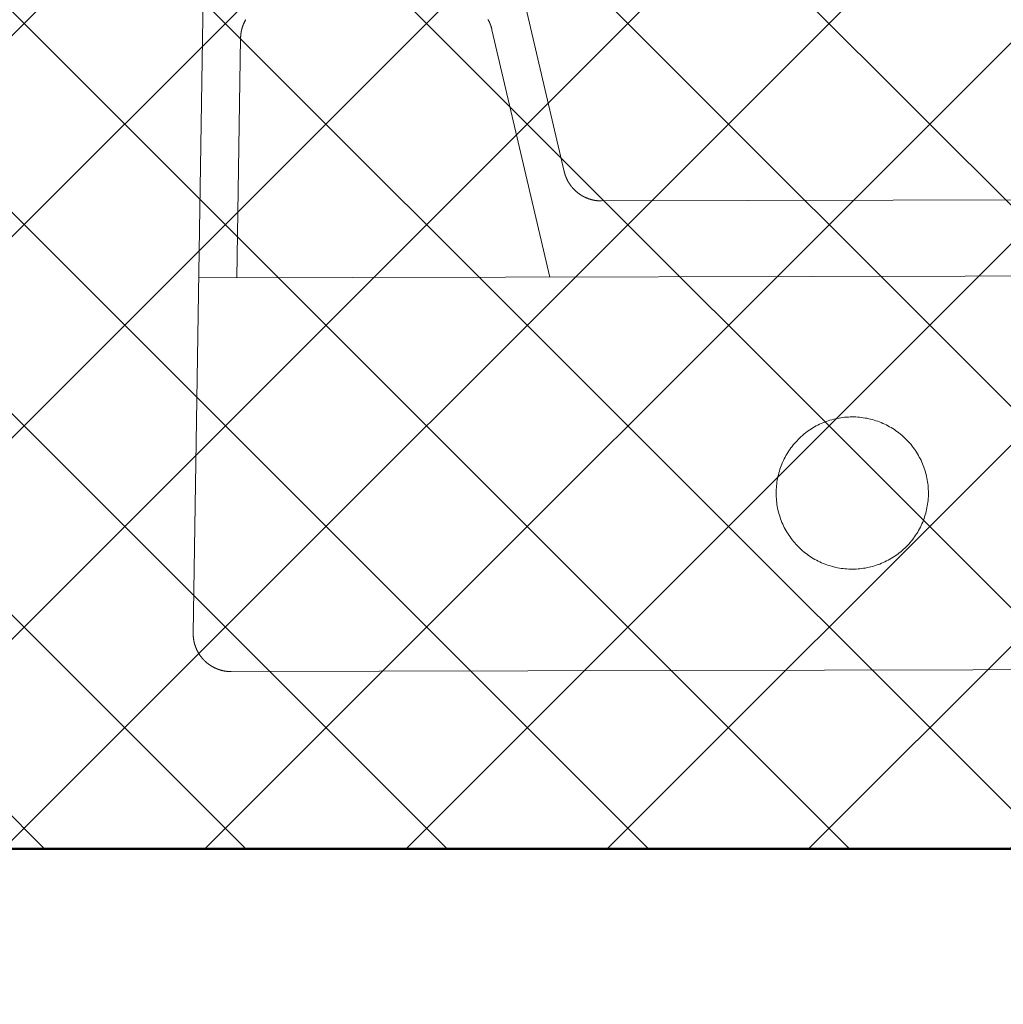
# Model space of a CAD drawing. Header units: metres. Extents: x 158874 to 185002, y -166493 to -154354.
# Tile 35 of 95: x 179751 to 179773, y -159020 to -158998. Entities that reach past the tile are written whole.
import ezdxf

# ---------------------------------------------------------------- set-up
doc = ezdxf.new("R2010")
doc.units = ezdxf.units.M
for name, color, linetype, lineweight in [('001_Dark_1 10', 7, 'Continuous', 0), ('gruba50', 7, 'Continuous', 50), ('wymiarowanie9', 1, 'Continuous', 9)]:
    doc.layers.add(name, color=color, linetype=linetype, lineweight=lineweight)

# ---------------------------------------------------------------- blocks, each defined once
blk = doc.blocks.new('umywalka')
at = {"layer": '001_Dark_1 10', "color": 1}
for points in [[(179529.168, -159288.545, 0), (179529.622, -159259.681, 0)], [(179537.446, -159278.249, 0), (179533.542, -159261.534, 0)], [(179530.34, -159274.861, 0), (179530.338, -159274.865, 0), (179530.335, -159274.87, 0), (179530.333, -159274.874, 0), (179530.33, -159274.879, 0), (179530.328, -159274.883, 0), (179530.325, -159274.888, 0), (179530.323, -159274.892, 0), (179530.321, -159274.897, 0), (179530.318, -159274.901, 0), (179530.316, -159274.906, 0), (179530.314, -159274.911, 0), (179530.311, -159274.915, 0), (179530.309, -159274.92, 0), (179530.307, -159274.924, 0), (179530.305, -159274.929, 0), (179530.302, -159274.934, 0), (179530.3, -159274.938, 0), (179530.298, -159274.943, 0), (179530.296, -159274.948, 0), (179530.294, -159274.953, 0), (179530.292, -159274.957, 0), (179530.29, -159274.962, 0), (179530.288, -159274.967, 0), (179530.286, -159274.972, 0), (179530.284, -159274.976, 0), (179530.283, -159274.981, 0), (179530.281, -159274.986, 0), (179530.279, -159274.991, 0), (179530.277, -159274.996, 0), (179530.275, -159275.001, 0), (179530.274, -159275.005, 0), (179530.272, -159275.01, 0), (179530.27, -159275.015, 0), (179530.269, -159275.02, 0), (179530.267, -159275.025, 0), (179530.265, -159275.03, 0), (179530.264, -159275.035, 0), (179530.262, -159275.04, 0), (179530.261, -159275.045, 0), (179530.26, -159275.05, 0), (179530.258, -159275.055, 0), (179530.257, -159275.06, 0), (179530.255, -159275.064, 0), (179530.254, -159275.069, 0), (179530.253, -159275.074, 0), (179530.251, -159275.079, 0), (179530.25, -159275.084, 0), (179530.249, -159275.089, 0), (179530.248, -159275.094, 0), (179530.247, -159275.099, 0), (179530.246, -159275.105, 0), (179530.244, -159275.11, 0), (179530.243, -159275.115, 0), (179530.242, -159275.12, 0), (179530.241, -159275.125, 0), (179530.24, -159275.13, 0), (179530.239, -159275.135, 0), (179530.239, -159275.14, 0), (179530.238, -159275.145, 0), (179530.237, -159275.15, 0), (179530.236, -159275.155, 0), (179530.235, -159275.16, 0), (179530.234, -159275.165, 0), (179530.234, -159275.17, 0), (179530.233, -159275.176, 0), (179530.232, -159275.181, 0), (179530.232, -159275.186, 0), (179530.231, -159275.191, 0), (179530.231, -159275.196, 0), (179530.23, -159275.201, 0), (179530.23, -159275.206, 0), (179530.229, -159275.211, 0), (179530.229, -159275.217, 0), (179530.228, -159275.222, 0), (179530.228, -159275.227, 0), (179530.228, -159275.232, 0), (179530.227, -159275.237, 0), (179530.227, -159275.242, 0), (179530.227, -159275.247, 0), (179530.226, -159275.252, 0), (179530.226, -159275.258, 0), (179530.226, -159275.263, 0), (179530.226, -159275.268, 0), (179530.226, -159275.273, 0)], [(179535.834, -159275.084, 0), (179535.833, -159275.08, 0), (179535.832, -159275.076, 0), (179535.831, -159275.071, 0), (179535.83, -159275.067, 0), (179535.829, -159275.063, 0), (179535.828, -159275.058, 0), (179535.827, -159275.054, 0), (179535.825, -159275.05, 0), (179535.824, -159275.046, 0), (179535.823, -159275.041, 0), (179535.822, -159275.037, 0), (179535.821, -159275.033, 0), (179535.819, -159275.028, 0), (179535.818, -159275.024, 0), (179535.817, -159275.02, 0), (179535.815, -159275.016, 0), (179535.814, -159275.011, 0), (179535.812, -159275.007, 0), (179535.811, -159275.003, 0), (179535.81, -159274.999, 0), (179535.808, -159274.995, 0), (179535.807, -159274.99, 0), (179535.805, -159274.986, 0), (179535.804, -159274.982, 0), (179535.802, -159274.978, 0), (179535.8, -159274.974, 0), (179535.799, -159274.97, 0), (179535.797, -159274.965, 0), (179535.795, -159274.961, 0), (179535.794, -159274.957, 0), (179535.792, -159274.953, 0), (179535.79, -159274.949, 0), (179535.789, -159274.945, 0), (179535.787, -159274.941, 0), (179535.785, -159274.937, 0), (179535.783, -159274.933, 0), (179535.782, -159274.928, 0), (179535.78, -159274.924, 0), (179535.778, -159274.92, 0), (179535.776, -159274.916, 0), (179535.774, -159274.912, 0), (179535.772, -159274.908, 0), (179535.77, -159274.904, 0), (179535.768, -159274.9, 0), (179535.766, -159274.896, 0), (179535.764, -159274.892, 0), (179535.762, -159274.888, 0), (179535.76, -159274.884, 0), (179535.758, -159274.88, 0), (179535.756, -159274.876, 0), (179535.754, -159274.873, 0), (179535.752, -159274.869, 0), (179535.749, -159274.865, 0), (179535.747, -159274.861, 0), (179535.745, -159274.857, 0)], [(179537.124, -159280.606, 0), (179535.834, -159275.084, 0)], [(179530.142, -159280.622, 0), (179530.226, -159275.273, 0)], [(179537.446, -159278.249, 0), (179537.447, -159278.253, 0), (179537.448, -159278.257, 0), (179537.449, -159278.262, 0), (179537.45, -159278.266, 0), (179537.451, -159278.27, 0), (179537.452, -159278.275, 0), (179537.453, -159278.279, 0), (179537.454, -159278.283, 0), (179537.456, -159278.288, 0), (179537.457, -159278.292, 0), (179537.458, -159278.296, 0), (179537.459, -159278.3, 0), (179537.461, -159278.305, 0), (179537.462, -159278.309, 0), (179537.463, -159278.313, 0), (179537.465, -159278.317, 0), (179537.466, -159278.322, 0), (179537.467, -159278.326, 0), (179537.469, -159278.33, 0), (179537.47, -159278.334, 0), (179537.472, -159278.338, 0), (179537.473, -159278.343, 0), (179537.475, -159278.347, 0), (179537.476, -159278.351, 0), (179537.478, -159278.355, 0), (179537.48, -159278.359, 0), (179537.481, -159278.364, 0), (179537.483, -159278.368, 0), (179537.484, -159278.372, 0), (179537.486, -159278.376, 0), (179537.488, -159278.38, 0), (179537.489, -159278.384, 0), (179537.491, -159278.388, 0), (179537.493, -159278.392, 0), (179537.495, -159278.396, 0), (179537.497, -159278.401, 0), (179537.498, -159278.405, 0), (179537.5, -159278.409, 0), (179537.502, -159278.413, 0), (179537.504, -159278.417, 0), (179537.506, -159278.421, 0), (179537.508, -159278.425, 0), (179537.51, -159278.429, 0), (179537.512, -159278.433, 0), (179537.514, -159278.437, 0), (179537.516, -159278.441, 0), (179537.518, -159278.445, 0), (179537.52, -159278.449, 0), (179537.522, -159278.453, 0), (179537.524, -159278.457, 0), (179537.526, -159278.461, 0), (179537.528, -159278.464, 0), (179537.53, -159278.468, 0), (179537.533, -159278.472, 0), (179537.535, -159278.476, 0), (179537.537, -159278.48, 0), (179537.539, -159278.484, 0), (179537.541, -159278.488, 0), (179537.544, -159278.492, 0), (179537.546, -159278.495, 0), (179537.548, -159278.499, 0), (179537.551, -159278.503, 0), (179537.553, -159278.507, 0), (179537.555, -159278.51, 0), (179537.558, -159278.514, 0), (179537.56, -159278.518, 0), (179537.563, -159278.522, 0), (179537.565, -159278.525, 0), (179537.568, -159278.529, 0), (179537.57, -159278.533, 0), (179537.573, -159278.537, 0), (179537.575, -159278.54, 0), (179537.578, -159278.544, 0), (179537.58, -159278.547, 0), (179537.583, -159278.551, 0), (179537.586, -159278.555, 0), (179537.588, -159278.558, 0), (179537.591, -159278.562, 0), (179537.593, -159278.565, 0), (179537.596, -159278.569, 0), (179537.599, -159278.573, 0), (179537.602, -159278.576, 0), (179537.604, -159278.58, 0), (179537.607, -159278.583, 0), (179537.61, -159278.587, 0), (179537.613, -159278.59, 0), (179537.615, -159278.594, 0), (179537.618, -159278.597, 0), (179537.621, -159278.6, 0), (179537.624, -159278.604, 0), (179537.627, -159278.607, 0), (179537.63, -159278.611, 0), (179537.633, -159278.614, 0), (179537.636, -159278.617, 0), (179537.639, -159278.621, 0), (179537.642, -159278.624, 0), (179537.645, -159278.627, 0), (179537.648, -159278.631, 0), (179537.651, -159278.634, 0), (179537.654, -159278.637, 0), (179537.657, -159278.64, 0), (179537.66, -159278.644, 0), (179537.663, -159278.647, 0), (179537.666, -159278.65, 0), (179537.669, -159278.653, 0), (179537.672, -159278.656, 0), (179537.675, -159278.659, 0), (179537.679, -159278.663, 0), (179537.682, -159278.666, 0), (179537.685, -159278.669, 0), (179537.688, -159278.672, 0), (179537.691, -159278.675, 0), (179537.695, -159278.678, 0), (179537.698, -159278.681, 0), (179537.701, -159278.684, 0), (179537.705, -159278.687, 0), (179537.708, -159278.69, 0), (179537.711, -159278.693, 0), (179537.715, -159278.696, 0), (179537.718, -159278.699, 0), (179537.721, -159278.702, 0), (179537.725, -159278.705, 0), (179537.728, -159278.707, 0), (179537.732, -159278.71, 0), (179537.735, -159278.713, 0), (179537.739, -159278.716, 0), (179537.742, -159278.719, 0), (179537.745, -159278.721, 0), (179537.749, -159278.724, 0), (179537.753, -159278.727, 0), (179537.756, -159278.73, 0), (179537.76, -159278.732, 0), (179537.763, -159278.735, 0), (179537.767, -159278.738, 0), (179537.77, -159278.74, 0), (179537.774, -159278.743, 0), (179537.778, -159278.746, 0), (179537.781, -159278.748, 0), (179537.785, -159278.751, 0), (179537.788, -159278.753, 0), (179537.792, -159278.756, 0), (179537.796, -159278.758, 0), (179537.8, -159278.761, 0), (179537.803, -159278.763, 0), (179537.807, -159278.766, 0), (179537.811, -159278.768, 0), (179537.814, -159278.771, 0), (179537.818, -159278.773, 0), (179537.822, -159278.775, 0), (179537.826, -159278.778, 0), (179537.83, -159278.78, 0), (179537.833, -159278.782, 0), (179537.837, -159278.785, 0), (179537.841, -159278.787, 0), (179537.845, -159278.789, 0), (179537.849, -159278.791, 0), (179537.853, -159278.794, 0), (179537.856, -159278.796, 0), (179537.86, -159278.798, 0), (179537.864, -159278.8, 0), (179537.868, -159278.802, 0), (179537.872, -159278.804, 0), (179537.876, -159278.807, 0), (179537.88, -159278.809, 0), (179537.884, -159278.811, 0), (179537.888, -159278.813, 0), (179537.892, -159278.815, 0), (179537.896, -159278.817, 0), (179537.9, -159278.819, 0), (179537.904, -159278.821, 0), (179537.908, -159278.823, 0), (179537.912, -159278.824, 0), (179537.916, -159278.826, 0), (179537.92, -159278.828, 0), (179537.924, -159278.83, 0), (179537.928, -159278.832, 0), (179537.932, -159278.834, 0), (179537.936, -159278.835, 0), (179537.94, -159278.837, 0), (179537.945, -159278.839, 0), (179537.949, -159278.841, 0), (179537.953, -159278.842, 0), (179537.957, -159278.844, 0), (179537.961, -159278.846, 0), (179537.965, -159278.847, 0), (179537.969, -159278.849, 0), (179537.974, -159278.85, 0), (179537.978, -159278.852, 0), (179537.982, -159278.854, 0), (179537.986, -159278.855, 0), (179537.99, -159278.857, 0), (179537.994, -159278.858, 0), (179537.999, -159278.859, 0), (179538.003, -159278.861, 0), (179538.007, -159278.862, 0), (179538.011, -159278.864, 0), (179538.016, -159278.865, 0), (179538.02, -159278.866, 0), (179538.024, -159278.868, 0), (179538.028, -159278.869, 0), (179538.033, -159278.87, 0), (179538.037, -159278.871, 0), (179538.041, -159278.873, 0), (179538.046, -159278.874, 0), (179538.05, -159278.875, 0), (179538.054, -159278.876, 0), (179538.058, -159278.877, 0), (179538.063, -159278.878, 0), (179538.067, -159278.88, 0), (179538.071, -159278.881, 0), (179538.076, -159278.882, 0), (179538.08, -159278.883, 0), (179538.084, -159278.884, 0), (179538.089, -159278.885, 0), (179538.093, -159278.886, 0), (179538.097, -159278.887, 0), (179538.102, -159278.887, 0), (179538.106, -159278.888, 0), (179538.111, -159278.889, 0), (179538.115, -159278.89, 0), (179538.119, -159278.891, 0), (179538.124, -159278.892, 0), (179538.128, -159278.892, 0), (179538.133, -159278.893, 0), (179538.137, -159278.894, 0), (179538.141, -159278.895, 0), (179538.146, -159278.895, 0), (179538.15, -159278.896, 0), (179538.155, -159278.897, 0), (179538.159, -159278.897, 0), (179538.163, -159278.898, 0), (179538.168, -159278.898, 0), (179538.172, -159278.899, 0), (179538.177, -159278.899, 0), (179538.181, -159278.9, 0), (179538.186, -159278.9, 0), (179538.19, -159278.901, 0), (179538.194, -159278.901, 0), (179538.199, -159278.902, 0), (179538.203, -159278.902, 0), (179538.208, -159278.902, 0), (179538.212, -159278.903, 0), (179538.217, -159278.903, 0), (179538.221, -159278.903, 0), (179538.226, -159278.904, 0), (179538.23, -159278.904, 0), (179538.234, -159278.904, 0), (179538.239, -159278.904, 0), (179538.243, -159278.904, 0), (179538.248, -159278.904, 0), (179538.252, -159278.905, 0), (179538.257, -159278.905, 0), (179538.261, -159278.905, 0), (179538.266, -159278.905, 0), (179538.27, -159278.905, 0), (179538.275, -159278.905, 0)], [(179538.275, -159278.905, 0), (179561.063, -159278.853, 0)], [(179529.292, -159280.624, 0), (179570.327, -159280.531, 0)], [(179545.571, -159285.419, 0), (179545.57, -159285.378, 0), (179545.568, -159285.336, 0), (179545.566, -159285.294, 0), (179545.562, -159285.253, 0), (179545.557, -159285.211, 0), (179545.552, -159285.17, 0), (179545.545, -159285.129, 0), (179545.537, -159285.088, 0), (179545.529, -159285.047, 0), (179545.519, -159285.007, 0), (179545.508, -159284.966, 0), (179545.496, -159284.926, 0), (179545.484, -159284.887, 0), (179545.47, -159284.847, 0), (179545.455, -159284.808, 0), (179545.44, -159284.77, 0), (179545.423, -159284.731, 0), (179545.406, -159284.693, 0), (179545.388, -159284.656, 0), (179545.368, -159284.619, 0), (179545.348, -159284.583, 0), (179545.327, -159284.547, 0), (179545.305, -159284.511, 0), (179545.282, -159284.476, 0), (179545.259, -159284.442, 0), (179545.234, -159284.408, 0), (179545.209, -159284.375, 0), (179545.183, -159284.343, 0), (179545.156, -159284.311, 0), (179545.128, -159284.28, 0), (179545.1, -159284.249, 0), (179545.07, -159284.219, 0), (179545.04, -159284.19, 0), (179545.01, -159284.162, 0), (179544.979, -159284.134, 0), (179544.947, -159284.108, 0), (179544.914, -159284.082, 0), (179544.881, -159284.057, 0), (179544.847, -159284.032, 0), (179544.812, -159284.009, 0), (179544.777, -159283.986, 0), (179544.742, -159283.964, 0), (179544.706, -159283.943, 0), (179544.669, -159283.923, 0), (179544.632, -159283.904, 0), (179544.595, -159283.886, 0), (179544.557, -159283.869, 0), (179544.518, -159283.852, 0), (179544.48, -159283.837, 0), (179544.441, -159283.823, 0), (179544.401, -159283.809, 0), (179544.361, -159283.797, 0), (179544.321, -159283.785, 0), (179544.281, -159283.775, 0), (179544.24, -159283.765, 0), (179544.2, -159283.756, 0), (179544.159, -159283.749, 0), (179544.117, -159283.742, 0), (179544.076, -159283.737, 0), (179544.035, -159283.732, 0), (179543.993, -159283.729, 0), (179543.951, -159283.726, 0), (179543.91, -159283.725, 0), (179543.868, -159283.725, 0), (179543.826, -159283.725, 0), (179543.785, -159283.727, 0), (179543.743, -159283.729, 0), (179543.702, -159283.733, 0), (179543.66, -159283.738, 0), (179543.619, -159283.744, 0), (179543.578, -159283.75, 0), (179543.537, -159283.758, 0), (179543.496, -159283.767, 0), (179543.456, -159283.776, 0), (179543.415, -159283.787, 0), (179543.375, -159283.799, 0), (179543.335, -159283.811, 0), (179543.296, -159283.825, 0), (179543.257, -159283.84, 0), (179543.218, -159283.855, 0), (179543.18, -159283.872, 0), (179543.142, -159283.889, 0), (179543.105, -159283.908, 0), (179543.068, -159283.927, 0), (179543.031, -159283.947, 0), (179542.995, -159283.968, 0), (179542.96, -159283.99, 0), (179542.925, -159284.013, 0), (179542.891, -159284.037, 0), (179542.857, -159284.061, 0), (179542.824, -159284.086, 0), (179542.791, -159284.113, 0), (179542.76, -159284.139, 0), (179542.728, -159284.167, 0), (179542.698, -159284.196, 0), (179542.668, -159284.225, 0), (179542.639, -159284.255, 0), (179542.611, -159284.285, 0), (179542.583, -159284.317, 0), (179542.556, -159284.349, 0), (179542.53, -159284.381, 0), (179542.505, -159284.414, 0), (179542.481, -159284.448, 0), (179542.457, -159284.483, 0), (179542.435, -159284.518, 0), (179542.413, -159284.553, 0), (179542.392, -159284.589, 0), (179542.372, -159284.626, 0), (179542.353, -159284.663, 0), (179542.335, -159284.7, 0), (179542.317, -159284.738, 0), (179542.301, -159284.777, 0), (179542.286, -159284.815, 0), (179542.271, -159284.855, 0), (179542.258, -159284.894, 0), (179542.245, -159284.934, 0), (179542.234, -159284.974, 0), (179542.223, -159285.014, 0), (179542.214, -159285.055, 0), (179542.205, -159285.096, 0), (179542.198, -159285.137, 0), (179542.191, -159285.178, 0), (179542.186, -159285.219, 0), (179542.181, -159285.261, 0), (179542.178, -159285.302, 0), (179542.175, -159285.344, 0), (179542.174, -159285.385, 0), (179542.173, -159285.427, 0), (179542.174, -159285.469, 0), (179542.176, -159285.51, 0), (179542.178, -159285.552, 0), (179542.182, -159285.594, 0), (179542.187, -159285.635, 0), (179542.192, -159285.676, 0), (179542.199, -159285.717, 0), (179542.207, -159285.758, 0), (179542.215, -159285.799, 0), (179542.225, -159285.84, 0), (179542.236, -159285.88, 0), (179542.248, -159285.92, 0), (179542.26, -159285.96, 0), (179542.274, -159285.999, 0), (179542.289, -159286.038, 0), (179542.304, -159286.077, 0), (179542.321, -159286.115, 0), (179542.338, -159286.153, 0), (179542.356, -159286.19, 0), (179542.376, -159286.227, 0), (179542.396, -159286.264, 0), (179542.417, -159286.3, 0), (179542.439, -159286.335, 0), (179542.462, -159286.37, 0), (179542.485, -159286.404, 0), (179542.51, -159286.438, 0), (179542.535, -159286.471, 0), (179542.561, -159286.504, 0), (179542.588, -159286.536, 0), (179542.616, -159286.567, 0), (179542.644, -159286.597, 0), (179542.674, -159286.627, 0), (179542.703, -159286.656, 0), (179542.734, -159286.684, 0), (179542.765, -159286.712, 0), (179542.797, -159286.739, 0), (179542.83, -159286.765, 0), (179542.863, -159286.79, 0), (179542.897, -159286.814, 0), (179542.931, -159286.838, 0), (179542.966, -159286.86, 0), (179543.002, -159286.882, 0), (179543.038, -159286.903, 0), (179543.075, -159286.923, 0), (179543.112, -159286.942, 0), (179543.149, -159286.96, 0), (179543.187, -159286.978, 0), (179543.225, -159286.994, 0), (179543.264, -159287.009, 0), (179543.303, -159287.024, 0), (179543.343, -159287.037, 0), (179543.383, -159287.05, 0), (179543.423, -159287.061, 0), (179543.463, -159287.072, 0), (179543.504, -159287.081, 0), (179543.544, -159287.09, 0), (179543.585, -159287.098, 0), (179543.627, -159287.104, 0), (179543.668, -159287.11, 0), (179543.709, -159287.114, 0), (179543.751, -159287.118, 0), (179543.792, -159287.12, 0), (179543.834, -159287.121, 0), (179543.876, -159287.122, 0), (179543.917, -159287.121, 0), (179543.959, -159287.12, 0), (179544.001, -159287.117, 0), (179544.042, -159287.113, 0), (179544.084, -159287.109, 0), (179544.125, -159287.103, 0), (179544.166, -159287.096, 0), (179544.207, -159287.088, 0), (179544.248, -159287.08, 0), (179544.288, -159287.07, 0), (179544.329, -159287.059, 0), (179544.369, -159287.048, 0), (179544.408, -159287.035, 0), (179544.448, -159287.021, 0), (179544.487, -159287.007, 0), (179544.526, -159286.991, 0), (179544.564, -159286.975, 0), (179544.602, -159286.957, 0), (179544.639, -159286.939, 0), (179544.676, -159286.919, 0), (179544.713, -159286.899, 0), (179544.749, -159286.878, 0), (179544.784, -159286.856, 0), (179544.819, -159286.833, 0), (179544.853, -159286.81, 0), (179544.887, -159286.785, 0), (179544.92, -159286.76, 0), (179544.953, -159286.734, 0), (179544.984, -159286.707, 0), (179545.016, -159286.679, 0), (179545.046, -159286.651, 0), (179545.076, -159286.622, 0), (179545.105, -159286.592, 0), (179545.133, -159286.561, 0), (179545.161, -159286.53, 0), (179545.187, -159286.498, 0), (179545.213, -159286.465, 0), (179545.239, -159286.432, 0), (179545.263, -159286.398, 0), (179545.286, -159286.364, 0), (179545.309, -159286.329, 0), (179545.331, -159286.293, 0), (179545.352, -159286.257, 0), (179545.372, -159286.221, 0), (179545.391, -159286.184, 0), (179545.409, -159286.146, 0), (179545.426, -159286.108, 0), (179545.443, -159286.07, 0), (179545.458, -159286.031, 0), (179545.473, -159285.992, 0), (179545.486, -159285.952, 0), (179545.499, -159285.913, 0), (179545.51, -159285.873, 0), (179545.521, -159285.832, 0), (179545.53, -159285.792, 0), (179545.539, -159285.751, 0), (179545.546, -159285.71, 0), (179545.553, -159285.669, 0), (179545.558, -159285.627, 0), (179545.563, -159285.586, 0), (179545.566, -159285.544, 0), (179545.569, -159285.503, 0), (179545.57, -159285.461, 0), (179545.571, -159285.419, 0)], [(179529.168, -159288.545, 0), (179529.168, -159288.551, 0), (179529.168, -159288.556, 0), (179529.168, -159288.561, 0), (179529.168, -159288.566, 0), (179529.168, -159288.572, 0), (179529.168, -159288.577, 0), (179529.168, -159288.582, 0), (179529.168, -159288.587, 0), (179529.168, -159288.593, 0), (179529.169, -159288.598, 0), (179529.169, -159288.603, 0), (179529.169, -159288.609, 0), (179529.169, -159288.614, 0), (179529.17, -159288.619, 0), (179529.17, -159288.624, 0), (179529.171, -159288.63, 0), (179529.171, -159288.635, 0), (179529.172, -159288.64, 0), (179529.172, -159288.645, 0), (179529.173, -159288.651, 0), (179529.173, -159288.656, 0), (179529.174, -159288.661, 0), (179529.174, -159288.666, 0), (179529.175, -159288.672, 0), (179529.176, -159288.677, 0), (179529.177, -159288.682, 0), (179529.177, -159288.687, 0), (179529.178, -159288.692, 0), (179529.179, -159288.698, 0), (179529.18, -159288.703, 0), (179529.181, -159288.708, 0), (179529.182, -159288.713, 0), (179529.183, -159288.718, 0), (179529.184, -159288.723, 0), (179529.185, -159288.729, 0), (179529.186, -159288.734, 0), (179529.187, -159288.739, 0), (179529.188, -159288.744, 0), (179529.189, -159288.749, 0), (179529.19, -159288.754, 0), (179529.192, -159288.76, 0), (179529.193, -159288.765, 0), (179529.194, -159288.77, 0), (179529.196, -159288.775, 0), (179529.197, -159288.78, 0), (179529.198, -159288.785, 0), (179529.2, -159288.79, 0), (179529.201, -159288.795, 0), (179529.203, -159288.8, 0), (179529.204, -159288.805, 0), (179529.206, -159288.81, 0), (179529.207, -159288.815, 0), (179529.209, -159288.82, 0), (179529.211, -159288.825, 0), (179529.212, -159288.83, 0), (179529.214, -159288.835, 0), (179529.216, -159288.84, 0), (179529.217, -159288.845, 0), (179529.219, -159288.85, 0), (179529.221, -159288.855, 0), (179529.223, -159288.86, 0), (179529.225, -159288.865, 0), (179529.227, -159288.87, 0), (179529.229, -159288.875, 0), (179529.231, -159288.88, 0), (179529.233, -159288.885, 0), (179529.235, -159288.89, 0), (179529.237, -159288.894, 0), (179529.239, -159288.899, 0), (179529.241, -159288.904, 0), (179529.243, -159288.909, 0), (179529.245, -159288.914, 0), (179529.248, -159288.918, 0), (179529.25, -159288.923, 0), (179529.252, -159288.928, 0), (179529.254, -159288.933, 0), (179529.257, -159288.937, 0), (179529.259, -159288.942, 0), (179529.261, -159288.947, 0), (179529.264, -159288.951, 0), (179529.266, -159288.956, 0), (179529.269, -159288.961, 0), (179529.271, -159288.965, 0), (179529.274, -159288.97, 0), (179529.276, -159288.975, 0), (179529.279, -159288.979, 0), (179529.282, -159288.984, 0), (179529.284, -159288.988, 0), (179529.287, -159288.993, 0), (179529.29, -159288.997, 0), (179529.292, -159289.002, 0), (179529.295, -159289.006, 0), (179529.298, -159289.011, 0), (179529.301, -159289.015, 0), (179529.304, -159289.02, 0), (179529.307, -159289.024, 0), (179529.309, -159289.029, 0), (179529.312, -159289.033, 0), (179529.315, -159289.037, 0), (179529.318, -159289.042, 0), (179529.321, -159289.046, 0), (179529.324, -159289.05, 0), (179529.327, -159289.055, 0), (179529.331, -159289.059, 0), (179529.334, -159289.063, 0), (179529.337, -159289.067, 0), (179529.34, -159289.072, 0), (179529.343, -159289.076, 0), (179529.346, -159289.08, 0), (179529.35, -159289.084, 0), (179529.353, -159289.088, 0), (179529.356, -159289.092, 0), (179529.36, -159289.096, 0), (179529.363, -159289.1, 0), (179529.366, -159289.105, 0), (179529.37, -159289.109, 0), (179529.373, -159289.113, 0), (179529.377, -159289.117, 0), (179529.38, -159289.121, 0), (179529.383, -159289.124, 0), (179529.387, -159289.128, 0), (179529.391, -159289.132, 0), (179529.394, -159289.136, 0), (179529.398, -159289.14, 0), (179529.401, -159289.144, 0), (179529.405, -159289.148, 0), (179529.409, -159289.151, 0), (179529.412, -159289.155, 0), (179529.416, -159289.159, 0), (179529.42, -159289.163, 0), (179529.424, -159289.166, 0), (179529.427, -159289.17, 0), (179529.431, -159289.174, 0), (179529.435, -159289.177, 0), (179529.439, -159289.181, 0), (179529.443, -159289.184, 0), (179529.447, -159289.188, 0), (179529.451, -159289.192, 0), (179529.454, -159289.195, 0), (179529.458, -159289.199, 0), (179529.462, -159289.202, 0), (179529.466, -159289.205, 0), (179529.47, -159289.209, 0), (179529.474, -159289.212, 0), (179529.479, -159289.216, 0), (179529.483, -159289.219, 0), (179529.487, -159289.222, 0), (179529.491, -159289.225, 0), (179529.495, -159289.229, 0), (179529.499, -159289.232, 0), (179529.503, -159289.235, 0), (179529.508, -159289.238, 0), (179529.512, -159289.241, 0), (179529.516, -159289.245, 0), (179529.52, -159289.248, 0), (179529.525, -159289.251, 0), (179529.529, -159289.254, 0), (179529.533, -159289.257, 0), (179529.538, -159289.26, 0), (179529.542, -159289.263, 0), (179529.546, -159289.266, 0), (179529.551, -159289.269, 0), (179529.555, -159289.271, 0), (179529.56, -159289.274, 0), (179529.564, -159289.277, 0), (179529.568, -159289.28, 0), (179529.573, -159289.283, 0), (179529.577, -159289.285, 0), (179529.582, -159289.288, 0), (179529.586, -159289.291, 0), (179529.591, -159289.294, 0), (179529.596, -159289.296, 0), (179529.6, -159289.299, 0), (179529.605, -159289.301, 0), (179529.609, -159289.304, 0), (179529.614, -159289.306, 0), (179529.619, -159289.309, 0), (179529.623, -159289.311, 0), (179529.628, -159289.314, 0), (179529.633, -159289.316, 0), (179529.637, -159289.319, 0), (179529.642, -159289.321, 0), (179529.647, -159289.323, 0), (179529.652, -159289.325, 0), (179529.656, -159289.328, 0), (179529.661, -159289.33, 0), (179529.666, -159289.332, 0), (179529.671, -159289.334, 0), (179529.676, -159289.336, 0), (179529.68, -159289.339, 0), (179529.685, -159289.341, 0), (179529.69, -159289.343, 0), (179529.695, -159289.345, 0), (179529.7, -159289.347, 0), (179529.705, -159289.349, 0), (179529.71, -159289.351, 0), (179529.715, -159289.352, 0), (179529.72, -159289.354, 0), (179529.725, -159289.356, 0), (179529.729, -159289.358, 0), (179529.734, -159289.36, 0), (179529.739, -159289.361, 0), (179529.744, -159289.363, 0), (179529.749, -159289.365, 0), (179529.754, -159289.366, 0), (179529.759, -159289.368, 0), (179529.764, -159289.37, 0), (179529.769, -159289.371, 0), (179529.775, -159289.373, 0), (179529.78, -159289.374, 0), (179529.785, -159289.376, 0), (179529.79, -159289.377, 0), (179529.795, -159289.378, 0), (179529.8, -159289.38, 0), (179529.805, -159289.381, 0), (179529.81, -159289.382, 0), (179529.815, -159289.384, 0), (179529.82, -159289.385, 0), (179529.825, -159289.386, 0), (179529.831, -159289.387, 0), (179529.836, -159289.388, 0), (179529.841, -159289.39, 0), (179529.846, -159289.391, 0), (179529.851, -159289.392, 0), (179529.856, -159289.393, 0), (179529.862, -159289.394, 0), (179529.867, -159289.395, 0), (179529.872, -159289.396, 0), (179529.877, -159289.396, 0), (179529.882, -159289.397, 0), (179529.888, -159289.398, 0), (179529.893, -159289.399, 0), (179529.898, -159289.4, 0), (179529.903, -159289.4, 0), (179529.908, -159289.401, 0), (179529.914, -159289.402, 0), (179529.919, -159289.402, 0), (179529.924, -159289.403, 0), (179529.929, -159289.403, 0), (179529.935, -159289.404, 0), (179529.94, -159289.405, 0), (179529.945, -159289.405, 0), (179529.95, -159289.405, 0), (179529.956, -159289.406, 0), (179529.961, -159289.406, 0), (179529.966, -159289.407, 0), (179529.971, -159289.407, 0), (179529.977, -159289.407, 0), (179529.982, -159289.407, 0), (179529.987, -159289.408, 0), (179529.993, -159289.408, 0), (179529.998, -159289.408, 0), (179530.003, -159289.408, 0), (179530.008, -159289.408, 0), (179530.014, -159289.408, 0), (179530.019, -159289.408, 0)], [(179530.019, -159289.408, 0), (179569.728, -159289.318, 0)]]:
    blk.add_polyline3d(points, dxfattribs=at)

msp = doc.modelspace()

# ---------------------------------------------------------------- hatches: boundary and pattern name
at = {"layer": 'wymiarowanie9', "ltscale": 0.2, "true_color": 0xafd9aa, "transparency": 33554508}
h = msp.add_hatch(dxfattribs=at)
h.set_pattern_fill('ANSI37', color=9)
edge = h.paths.add_edge_path()
edge.add_line((179639.534, -158826.096), (179500.325, -158826.096))
edge.add_line((179500.325, -158826.096), (179500.325, -159016.096))
edge.add_line((179500.325, -159016.096), (179647.334, -159016.096))
edge.add_line((179647.334, -159016.096), (179647.334, -159023.596))
edge.add_arc((179717.334, -159023.596), 70, 180, 186.15064)
edge.add_line((179647.737, -159031.096), (179717.334, -159031.096))
edge.add_line((179717.334, -159031.096), (179717.334, -159016.096))
edge.add_line((179717.334, -159016.096), (179639.534, -159016.096))
edge.add_line((179639.534, -159016.096), (179639.534, -158826.096))
h.paths.add_polyline_path([(179903.325, -158877.18), (179907.325, -158877.18), (179907.325, -158826.096), (179647.334, -158826.096), (179647.334, -159016.096), (179907.325, -159016.096), (179907.325, -158995.18), (179903.325, -158995.18)])

# ---------------------------------------------------------------- linework, layer by layer
at = {"layer": 'gruba50', "color": 0, "ltscale": 0.2}
msp.add_line((179717.334, -159016.096), (179907.325, -159016.096), dxfattribs=at)

# ---------------------------------------------------------------- block references
at = {"layer": 'wymiarowanie9', "color": 0}
msp.add_blockref('umywalka', (225.659, 277.266), dxfattribs=at)

doc.saveas('drawing.dxf')
